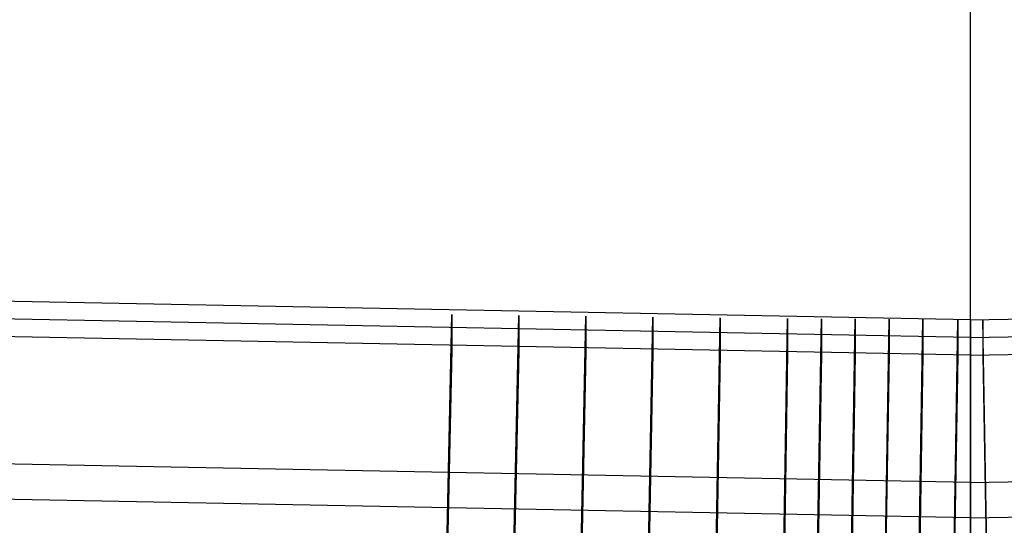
# Model space of a CAD drawing. Extents: x -1634 to -184, y -278 to 263.
# Tile 18 of 242: x -1409 to -1379, y -259 to -243. Entities that reach past the tile are written whole.
import ezdxf

# ---------------------------------------------------------------- set-up
doc = ezdxf.new("R2010")
doc.units = 0
doc.layers.add('PREDEFINITO', color=7, linetype='CONTINUOUS')

msp = doc.modelspace()

# ---------------------------------------------------------------- linework, layer by layer
at = {"layer": 'PREDEFINITO'}
for p, q in [((-1379.738, -262.497, 449.87), (-1379.738, 177.881, 440.058)), ((-1379.738, -262.497, 449.87), (-1379.738, 177.881, 440.058)), ((-1379.738, -252.548, 447.777), (-1420.098, -251.77, 447.759)), ((-1379.738, -252.548, 447.777), (-1339.378, -251.77, 447.759)), ((-1379.738, -253.09, 423.783), (-1420.098, -252.312, 423.765)), ((-1395.899, -262.379, 447.999), (-1395.679, -252.385, 447.773)), ((-1395.679, -252.385, 447.773), (-1395.679, -253.468, 399.785)), ((-1393.83, -262.407, 447.999), (-1393.623, -252.413, 447.774)), ((-1393.623, -252.413, 447.774), (-1393.623, -253.496, 399.786)), ((-1391.758, -262.433, 448), (-1391.562, -252.438, 447.774)), ((-1391.562, -252.438, 447.774), (-1391.562, -253.521, 399.787)), ((-1379.738, -253.09, 423.783), (-1339.378, -252.312, 423.765)), ((-1389.684, -262.456, 448.001), (-1389.499, -252.461, 447.775)), ((-1389.499, -252.461, 447.775), (-1389.499, -253.545, 399.787)), ((-1387.608, -262.478, 448.001), (-1387.432, -252.482, 447.775)), ((-1387.432, -252.482, 447.775), (-1387.432, -253.566, 399.788)), ((-1385.524, -262.497, 448.001), (-1385.356, -252.502, 447.776)), ((-1385.356, -252.502, 447.776), (-1385.356, -253.585, 399.788)), ((-1384.482, -262.507, 448.002), (-1384.317, -252.511, 447.776)), ((-1384.317, -252.511, 447.776), (-1384.317, -253.595, 399.788)), ((-1383.438, -262.516, 448.002), (-1383.276, -252.52, 447.776)), ((-1383.276, -252.52, 447.776), (-1383.276, -253.604, 399.788)), ((-1382.397, -262.524, 448.002), (-1382.238, -252.529, 447.776)), ((-1382.238, -252.529, 447.776), (-1382.238, -253.612, 399.789)), ((-1381.355, -262.533, 448.002), (-1381.198, -252.537, 447.777)), ((-1381.198, -252.537, 447.777), (-1381.198, -253.621, 399.789)), ((-1380.29, -262.541, 448.002), (-1380.121, -252.545, 447.777)), ((-1380.121, -252.545, 447.777), (-1380.121, -253.629, 399.789)), ((-1379.738, -252.548, 447.777), (-1379.738, -262.547, 448.003)), ((-1379.738, -253.632, 399.789), (-1379.738, -252.548, 447.777)), ((-1379.738, -252.548, 447.777), (-1379.738, -262.547, 448.003)), ((-1379.738, -253.632, 399.789), (-1379.738, -252.548, 447.777)), ((-1379.186, -262.541, 448.002), (-1379.355, -252.545, 447.777)), ((-1379.355, -252.545, 447.777), (-1379.355, -253.629, 399.789)), ((-1379.738, -253.632, 399.789), (-1420.098, -252.854, 399.771)), ((-1379.738, -253.632, 399.789), (-1339.378, -252.854, 399.771)), ((-1395.679, -253.468, 399.785), (-1395.899, -263.462, 400.011)), ((-1393.623, -253.496, 399.786), (-1393.83, -263.49, 400.012)), ((-1391.562, -253.521, 399.787), (-1391.758, -263.516, 400.012)), ((-1389.499, -253.545, 399.787), (-1389.684, -263.539, 400.013)), ((-1387.432, -253.566, 399.788), (-1387.608, -263.56, 400.013)), ((-1385.356, -253.585, 399.788), (-1385.524, -263.58, 400.014)), ((-1384.317, -253.595, 399.788), (-1384.482, -263.589, 400.014)), ((-1383.276, -253.604, 399.788), (-1383.438, -263.598, 400.014)), ((-1382.238, -253.612, 399.789), (-1382.397, -263.607, 400.014)), ((-1381.198, -253.621, 399.789), (-1381.355, -263.616, 400.014)), ((-1380.121, -253.629, 399.789), (-1380.29, -263.624, 400.015)), ((-1379.738, -263.629, 400.015), (-1379.738, -253.632, 399.789)), ((-1379.738, -263.629, 400.015), (-1379.738, -253.632, 399.789)), ((-1379.355, -253.629, 399.789), (-1379.186, -263.624, 400.015)), ((-1379.738, -257.547, 447.89), (-1420.337, -256.763, 447.872)), ((-1379.738, -257.547, 447.89), (-1339.14, -256.763, 447.872)), ((-1379.738, -258.63, 399.902), (-1420.336, -257.846, 399.884)), ((-1379.738, -258.63, 399.902), (-1339.14, -257.846, 399.884))]:
    msp.add_line(p, q, dxfattribs=at)

doc.saveas('drawing.dxf')
